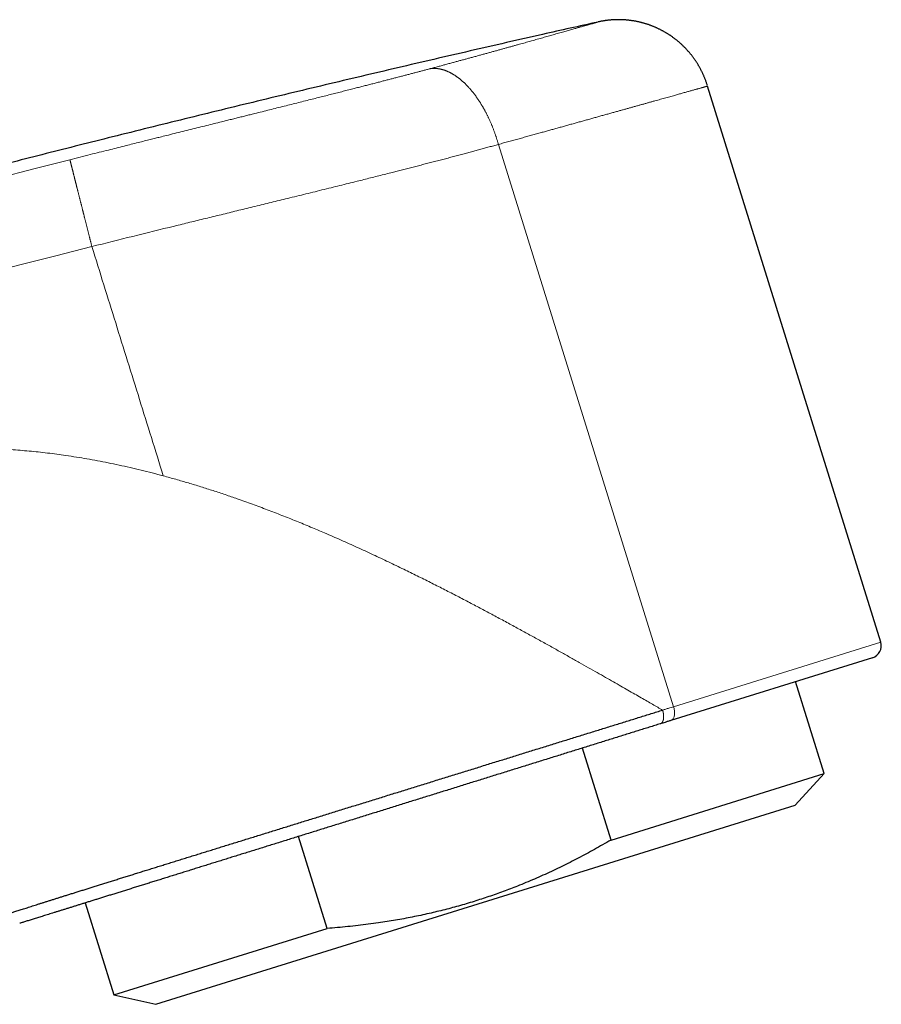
# Model space of a CAD drawing. Header units: millimetres. Extents: x 8 to 601, y 12 to 507.
# Tile 150 of 150: x 573 to 601, y 433 to 464. Entities that reach past the tile are written whole.
import ezdxf

# ---------------------------------------------------------------- set-up
doc = ezdxf.new("R2010")
doc.units = ezdxf.units.MM

msp = doc.modelspace()

# ---------------------------------------------------------------- linework, layer by layer
at = {"color": 7, "linetype": 'Continuous', "lineweight": 30}
for p, q in [((601.187, 444.247), (595.6, 462.185)), ((600.924, 443.746), (594.419, 441.72)), ((599.366, 440.006), (598.442, 442.973)), ((592.488, 437.864), (591.564, 440.831)), ((592.488, 437.864), (599.366, 440.006)), ((598.426, 438.988), (599.366, 440.006)), ((577.804, 432.565), (598.426, 438.988)), ((583.33, 435.012), (582.406, 437.978)), ((575.528, 435.836), (576.452, 432.869)), ((576.452, 432.869), (583.33, 435.012)), ((576.452, 432.869), (577.804, 432.565))]:
    msp.add_line(p, q, dxfattribs=at)
at = {"color": 8, "linetype": 'Continuous', "lineweight": 0}
for p, q in [((588.855, 460.303), (594.504, 442.165)), ((594.504, 442.165), (601.187, 444.247))]:
    msp.add_line(p, q, dxfattribs=at)
at = {"color": 8, "linetype": 'Continuous', "lineweight": 0, "flags": 128}
msp.add_lwpolyline([(594.504, 442.165), (594.513, 442.134), (594.521, 442.102), (594.527, 442.07), (594.532, 442.038), (594.535, 442.007), (594.536, 441.976), (594.536, 441.946), (594.534, 441.917), (594.531, 441.89), (594.526, 441.864), (594.519, 441.839), (594.511, 441.817), (594.502, 441.796), (594.491, 441.778), (594.479, 441.761), (594.466, 441.747), (594.451, 441.736), (594.436, 441.727), (594.419, 441.72)], dxfattribs=at)
at = {"color": 8, "linetype": 'Continuous', "lineweight": 0}
for radius, start, end in [(634.922, 104.180906, 111.121983), (632.03, 104.180877, 111.122154)]:
    msp.add_arc((730.579, -155.763), radius, start, end, dxfattribs=at)
at = {"color": 7, "linetype": 'Continuous', "lineweight": 30}
msp.add_arc((600.806, 444.128), 0.4, 287.3, 17.3, dxfattribs=at)
for points, knots in [([(592.059, 464.25), (591.466, 464.118), (590.093, 463.811), (587.94, 463.318), (585.601, 462.775), (583.264, 462.222), (580.928, 461.661), (578.595, 461.091), (576.329, 460.528), (574.13, 459.973), (571.997, 459.427), (569.866, 458.874), (567.737, 458.313), (565.61, 457.745), (563.485, 457.17), (561.362, 456.587), (559.241, 455.997), (557.122, 455.4), (555.005, 454.795), (552.89, 454.183), (550.652, 453.526), (548.29, 452.824), (545.806, 452.075), (543.325, 451.315), (540.972, 450.584), (538.747, 449.884), (536.649, 449.215), (534.554, 448.54), (532.461, 447.857), (530.37, 447.166), (528.158, 446.427), (525.824, 445.638), (523.37, 444.797), (520.918, 443.946), (518.558, 443.115), (516.289, 442.306), (514.109, 441.521), (511.932, 440.728), (509.759, 439.926), (507.588, 439.117), (505.42, 438.3), (503.439, 437.546), (502.182, 437.061), (501.646, 436.853)], [0, 0, 0, 0, 0.019256, 0.044655, 0.070054, 0.095453, 0.120852, 0.146251, 0.17165, 0.194933, 0.218215, 0.241498, 0.26478, 0.288063, 0.311345, 0.334628, 0.35791, 0.381193, 0.404475, 0.427758, 0.45104, 0.47848, 0.50592, 0.53336, 0.560801, 0.584083, 0.607366, 0.630648, 0.65393, 0.677213, 0.700495, 0.727936, 0.755376, 0.782816, 0.810256, 0.834756, 0.859256, 0.883756, 0.908256, 0.932756, 0.957256, 0.981756, 1, 1, 1, 1]), ([(595.59, 462.218), (595.586, 462.233), (595.577, 462.26), (595.563, 462.302), (595.548, 462.343), (595.533, 462.384), (595.518, 462.424), (595.502, 462.463), (595.486, 462.502), (595.469, 462.54), (595.452, 462.577), (595.435, 462.615), (595.417, 462.652), (595.399, 462.689), (595.38, 462.725), (595.361, 462.76), (595.342, 462.795), (595.322, 462.829), (595.303, 462.863), (595.283, 462.896), (595.262, 462.928), (595.242, 462.96), (595.222, 462.991), (595.201, 463.021), (595.181, 463.05), (595.16, 463.079), (595.139, 463.109), (595.115, 463.14), (595.091, 463.172), (595.066, 463.203), (595.041, 463.234), (595.017, 463.263), (594.993, 463.291), (594.969, 463.318), (594.946, 463.344), (594.922, 463.37), (594.899, 463.394), (594.874, 463.42), (594.847, 463.448), (594.818, 463.477), (594.788, 463.505), (594.759, 463.532), (594.729, 463.559), (594.7, 463.585), (594.672, 463.61), (594.642, 463.635), (594.61, 463.661), (594.577, 463.687), (594.546, 463.711), (594.515, 463.734), (594.484, 463.757), (594.451, 463.781), (594.419, 463.803), (594.39, 463.823), (594.362, 463.841), (594.333, 463.859), (594.303, 463.878), (594.272, 463.897), (594.239, 463.917), (594.206, 463.936), (594.173, 463.954), (594.14, 463.972), (594.106, 463.99), (594.07, 464.008), (594.034, 464.026), (593.998, 464.043), (593.963, 464.059), (593.929, 464.074), (593.895, 464.089), (593.859, 464.104), (593.823, 464.119), (593.786, 464.133), (593.749, 464.147), (593.712, 464.16), (593.676, 464.172), (593.639, 464.184), (593.601, 464.196), (593.563, 464.207), (593.525, 464.218), (593.486, 464.229), (593.447, 464.239), (593.407, 464.248), (593.367, 464.257), (593.326, 464.266), (593.285, 464.274), (593.244, 464.281), (593.202, 464.288), (593.162, 464.295), (593.122, 464.3), (593.084, 464.305), (593.045, 464.309), (593.006, 464.313), (592.966, 464.317), (592.926, 464.32), (592.886, 464.322), (592.846, 464.324), (592.806, 464.325), (592.767, 464.326), (592.728, 464.326), (592.688, 464.326), (592.649, 464.325), (592.609, 464.324), (592.571, 464.322), (592.533, 464.32), (592.494, 464.318), (592.456, 464.314), (592.418, 464.311), (592.379, 464.306), (592.341, 464.302), (592.302, 464.296), (592.263, 464.291), (592.225, 464.284), (592.186, 464.278), (592.148, 464.27), (592.11, 464.263), (592.084, 464.257), (592.072, 464.254)], [0, 0, 0, 0, 0.009883, 0.019711, 0.02948, 0.039189, 0.048834, 0.058243, 0.067587, 0.076864, 0.086071, 0.095392, 0.104636, 0.113801, 0.122885, 0.131886, 0.140802, 0.149632, 0.158353, 0.166985, 0.175525, 0.183971, 0.192322, 0.200429, 0.208442, 0.216358, 0.224176, 0.233355, 0.242391, 0.251283, 0.260028, 0.268625, 0.277071, 0.28502, 0.292828, 0.300494, 0.308016, 0.315394, 0.324835, 0.334023, 0.342957, 0.352245, 0.361235, 0.369926, 0.378317, 0.386404, 0.396279, 0.405655, 0.414531, 0.422922, 0.431487, 0.440571, 0.450174, 0.457335, 0.464758, 0.472445, 0.480394, 0.488606, 0.49708, 0.505815, 0.51405, 0.522504, 0.531176, 0.540064, 0.549167, 0.558485, 0.566641, 0.574953, 0.58342, 0.59204, 0.600813, 0.609738, 0.618813, 0.627262, 0.635835, 0.644531, 0.653348, 0.662286, 0.671342, 0.680257, 0.689281, 0.698412, 0.70765, 0.716993, 0.72627, 0.735644, 0.745115, 0.75468, 0.763298, 0.771989, 0.780751, 0.789583, 0.798483, 0.80745, 0.816482, 0.825577, 0.834278, 0.843034, 0.851842, 0.860703, 0.869613, 0.878573, 0.887063, 0.895595, 0.904165, 0.912774, 0.921419, 0.930099, 0.938813, 0.947559, 0.956337, 0.965144, 0.973821, 0.982523, 0.99125, 1, 1, 1, 1]), ([(572.922, 435.443), (572.938, 435.449), (572.97, 435.459), (573.023, 435.477), (573.077, 435.495), (573.135, 435.514), (573.196, 435.533), (573.259, 435.554), (573.324, 435.575), (573.392, 435.597), (573.463, 435.62), (573.538, 435.644), (573.616, 435.669), (573.697, 435.695), (573.78, 435.722), (573.867, 435.75), (573.957, 435.778), (574.049, 435.808), (574.144, 435.838), (574.242, 435.869), (574.343, 435.901), (574.446, 435.934), (574.551, 435.967), (574.659, 436.001), (574.768, 436.035), (574.88, 436.071), (574.996, 436.107), (575.115, 436.144), (575.237, 436.183), (575.361, 436.222), (575.489, 436.262), (575.618, 436.302), (575.751, 436.344), (575.885, 436.386), (576.022, 436.429), (576.161, 436.472), (576.303, 436.516), (576.447, 436.561), (576.592, 436.607), (576.739, 436.652), (576.886, 436.699), (577.036, 436.745), (577.189, 436.793), (577.345, 436.842), (577.505, 436.891), (577.666, 436.941), (577.829, 436.992), (577.994, 437.044), (578.162, 437.096), (578.33, 437.148), (578.501, 437.201), (578.673, 437.255), (578.847, 437.309), (579.023, 437.363), (579.2, 437.418), (579.376, 437.473), (579.554, 437.528), (579.733, 437.583), (579.914, 437.64), (580.099, 437.697), (580.285, 437.755), (580.474, 437.813), (580.664, 437.872), (580.855, 437.932), (581.047, 437.991), (581.24, 438.051), (581.435, 438.111), (581.63, 438.172), (581.827, 438.233), (582.024, 438.294), (582.222, 438.356), (582.419, 438.417), (582.616, 438.478), (582.814, 438.539), (583.014, 438.601), (583.217, 438.664), (583.421, 438.727), (583.626, 438.791), (583.832, 438.855), (584.038, 438.919), (584.245, 438.983), (584.453, 439.047), (584.661, 439.112), (584.869, 439.176), (585.078, 439.241), (585.287, 439.306), (585.495, 439.37), (585.702, 439.434), (585.908, 439.498), (586.114, 439.562), (586.322, 439.627), (586.532, 439.692), (586.743, 439.757), (586.954, 439.823), (587.165, 439.888), (587.376, 439.953), (587.586, 440.019), (587.797, 440.084), (588.007, 440.149), (588.217, 440.214), (588.426, 440.279), (588.635, 440.344), (588.843, 440.408), (589.049, 440.472), (589.253, 440.536), (589.456, 440.599), (589.661, 440.662), (589.866, 440.726), (590.072, 440.79), (590.277, 440.853), (590.482, 440.917), (590.685, 440.98), (590.888, 441.043), (591.09, 441.105), (591.291, 441.168), (591.49, 441.23), (591.689, 441.291), (591.887, 441.352), (592.082, 441.413), (592.275, 441.473), (592.466, 441.532), (592.655, 441.591), (592.845, 441.65), (593.035, 441.708), (593.225, 441.767), (593.413, 441.826), (593.6, 441.884), (593.786, 441.941), (593.97, 441.998), (594.091, 442.036), (594.152, 442.054)], [0, 0, 0, 0, 0.007839, 0.015678, 0.023516, 0.031353, 0.03919, 0.046885, 0.05458, 0.062275, 0.069968, 0.077818, 0.085667, 0.093516, 0.101364, 0.109212, 0.11706, 0.124908, 0.13274, 0.140572, 0.148404, 0.156236, 0.164069, 0.171763, 0.179457, 0.187151, 0.194845, 0.202697, 0.210549, 0.218402, 0.226254, 0.234107, 0.241961, 0.249814, 0.257651, 0.265488, 0.273325, 0.281163, 0.289002, 0.2967, 0.3044, 0.3121, 0.3198, 0.327657, 0.335516, 0.343374, 0.351233, 0.359092, 0.366951, 0.374811, 0.382654, 0.390496, 0.398339, 0.406183, 0.414026, 0.42173, 0.429434, 0.437138, 0.444842, 0.452704, 0.460566, 0.468428, 0.476291, 0.484153, 0.492016, 0.499879, 0.507724, 0.51557, 0.523415, 0.531261, 0.539107, 0.546812, 0.554518, 0.562223, 0.569929, 0.577792, 0.585654, 0.593517, 0.601379, 0.609241, 0.617104, 0.624966, 0.632811, 0.640656, 0.648501, 0.656346, 0.664191, 0.671896, 0.6796, 0.687304, 0.695007, 0.702868, 0.710728, 0.718588, 0.726448, 0.734307, 0.742166, 0.750025, 0.757867, 0.765709, 0.773551, 0.781392, 0.789234, 0.796935, 0.804636, 0.812338, 0.820039, 0.827896, 0.835754, 0.843611, 0.851469, 0.859325, 0.867182, 0.875038, 0.882876, 0.890714, 0.898552, 0.90639, 0.914228, 0.921926, 0.929624, 0.937321, 0.945019, 0.952874, 0.960729, 0.968584, 0.976438, 0.984292, 0.992146, 1, 1, 1, 1]), ([(594.078, 441.614), (594.019, 441.595), (593.9, 441.558), (593.72, 441.502), (593.538, 441.446), (593.356, 441.389), (593.174, 441.332), (592.991, 441.275), (592.809, 441.218), (592.625, 441.161), (592.439, 441.103), (592.251, 441.044), (592.06, 440.985), (591.868, 440.925), (591.674, 440.865), (591.48, 440.804), (591.284, 440.744), (591.088, 440.682), (590.891, 440.621), (590.693, 440.559), (590.495, 440.498), (590.297, 440.436), (590.099, 440.374), (589.902, 440.313), (589.706, 440.252), (589.51, 440.191), (589.312, 440.129), (589.112, 440.067), (588.91, 440.004), (588.708, 439.941), (588.506, 439.878), (588.303, 439.815), (588.1, 439.752), (587.896, 439.688), (587.693, 439.625), (587.49, 439.562), (587.287, 439.498), (587.084, 439.435), (586.882, 439.372), (586.681, 439.31), (586.481, 439.247), (586.281, 439.185), (586.08, 439.123), (585.877, 439.059), (585.673, 438.996), (585.469, 438.932), (585.265, 438.869), (585.061, 438.805), (584.856, 438.741), (584.653, 438.678), (584.45, 438.615), (584.248, 438.552), (584.047, 438.489), (583.847, 438.427), (583.649, 438.365), (583.453, 438.304), (583.26, 438.244), (583.067, 438.184), (582.874, 438.124), (582.68, 438.064), (582.486, 438.003), (582.292, 437.943), (582.1, 437.883), (581.909, 437.823), (581.718, 437.764), (581.529, 437.705), (581.341, 437.646), (581.154, 437.588), (580.968, 437.53), (580.784, 437.473), (580.603, 437.417), (580.424, 437.361), (580.247, 437.306), (580.072, 437.251), (579.897, 437.197), (579.723, 437.142), (579.548, 437.088), (579.375, 437.034), (579.204, 436.981), (579.034, 436.928), (578.865, 436.875), (578.698, 436.823), (578.532, 436.772), (578.368, 436.72), (578.206, 436.67), (578.046, 436.62), (577.89, 436.572), (577.737, 436.524), (577.586, 436.477), (577.438, 436.431), (577.291, 436.385), (577.145, 436.34), (577.001, 436.295), (576.858, 436.25), (576.718, 436.207), (576.58, 436.164), (576.444, 436.121), (576.311, 436.08), (576.18, 436.039), (576.052, 435.999), (575.926, 435.96), (575.802, 435.921), (575.682, 435.884), (575.565, 435.848), (575.451, 435.812), (575.34, 435.777), (575.23, 435.743), (575.122, 435.709), (575.015, 435.676), (574.911, 435.644), (574.81, 435.612), (574.711, 435.582), (574.615, 435.552), (574.521, 435.522), (574.431, 435.494), (574.343, 435.467), (574.258, 435.44), (574.176, 435.415), (574.097, 435.39), (574.022, 435.367), (573.949, 435.344), (573.88, 435.323), (573.812, 435.302), (573.747, 435.281), (573.684, 435.262), (573.624, 435.243), (573.567, 435.225), (573.513, 435.208), (573.461, 435.192), (573.429, 435.182), (573.413, 435.177)], [0, 0, 0, 0, 0.007905, 0.015796, 0.023676, 0.031546, 0.039409, 0.047124, 0.054835, 0.062542, 0.070248, 0.078112, 0.085977, 0.093846, 0.10172, 0.109601, 0.11749, 0.125389, 0.133272, 0.141137, 0.148986, 0.156821, 0.164644, 0.172316, 0.17998, 0.187637, 0.195288, 0.203091, 0.210892, 0.218692, 0.226494, 0.234298, 0.242107, 0.249923, 0.257706, 0.265486, 0.273265, 0.281044, 0.288826, 0.296472, 0.304124, 0.311783, 0.319451, 0.327285, 0.335132, 0.342993, 0.350869, 0.358763, 0.366677, 0.37461, 0.382493, 0.390363, 0.39822, 0.406066, 0.413904, 0.421594, 0.429279, 0.436959, 0.444638, 0.452472, 0.460307, 0.468144, 0.475985, 0.483832, 0.491686, 0.499549, 0.507405, 0.51525, 0.523088, 0.530918, 0.538744, 0.546427, 0.554109, 0.56179, 0.569473, 0.577316, 0.585164, 0.593019, 0.600882, 0.608755, 0.616639, 0.624537, 0.632469, 0.640382, 0.648277, 0.656157, 0.664023, 0.671737, 0.67944, 0.687135, 0.694823, 0.702663, 0.710498, 0.718332, 0.726165, 0.734, 0.741838, 0.749681, 0.757509, 0.76533, 0.773145, 0.780956, 0.788766, 0.796436, 0.804107, 0.811782, 0.819462, 0.827305, 0.835156, 0.843018, 0.850892, 0.85878, 0.866684, 0.874605, 0.882466, 0.890321, 0.898169, 0.906014, 0.913856, 0.921557, 0.92926, 0.936964, 0.944673, 0.952546, 0.960426, 0.968315, 0.976215, 0.984129, 0.992056, 1, 1, 1, 1]), ([(594.419, 441.72), (594.388, 441.71), (594.324, 441.69), (594.211, 441.655), (594.128, 441.629), (594.077, 441.613)], [0, 0, 0, 0, 0.279997, 0.560002, 1, 1, 1, 1]), ([(592.488, 437.864), (592.398, 437.812), (592.222, 437.71), (591.957, 437.562), (591.695, 437.419), (591.431, 437.279), (591.166, 437.143), (590.899, 437.011), (590.63, 436.882), (590.359, 436.756), (590.086, 436.635), (589.812, 436.518), (589.626, 436.441), (589.455, 436.373), (589.3, 436.311), (589.068, 436.224), (588.836, 436.139), (588.602, 436.057), (588.367, 435.978), (588.127, 435.901), (587.882, 435.825), (587.631, 435.752), (587.379, 435.682), (587.126, 435.616), (586.873, 435.553), (586.613, 435.492), (586.348, 435.434), (586.077, 435.378), (585.806, 435.326), (585.534, 435.278), (585.261, 435.233), (584.969, 435.189), (584.657, 435.146), (584.326, 435.105), (583.995, 435.07), (583.663, 435.038), (583.441, 435.02), (583.33, 435.012)], [0, 0, 0, 0, 0.032291, 0.063096, 0.093906, 0.124716, 0.155524, 0.186329, 0.21714, 0.247956, 0.278773, 0.309588, 0.340398, 0.341051, 0.366621, 0.392195, 0.417771, 0.443347, 0.468921, 0.494491, 0.521483, 0.548479, 0.575479, 0.602478, 0.629475, 0.656467, 0.685008, 0.713555, 0.742103, 0.770653, 0.7992, 0.827742, 0.862189, 0.896642, 0.931097, 0.965551, 1, 1, 1, 1])]:
    msp.add_open_spline(points, degree=3, knots=knots, dxfattribs=at)
at = {"color": 8, "linetype": 'Continuous', "lineweight": 0}
for points, knots in [([(586.648, 462.745), (586.692, 462.757), (586.779, 462.78), (586.908, 462.815), (587.036, 462.849), (587.162, 462.884), (587.287, 462.917), (587.408, 462.95), (587.526, 462.982), (587.64, 463.013), (587.752, 463.043), (587.863, 463.073), (587.978, 463.105), (588.095, 463.136), (588.214, 463.169), (588.332, 463.201), (588.448, 463.233), (588.563, 463.265), (588.676, 463.296), (588.788, 463.327), (588.896, 463.357), (589.001, 463.386), (589.103, 463.414), (589.203, 463.442), (589.301, 463.469), (589.399, 463.497), (589.493, 463.523), (589.583, 463.548), (589.671, 463.573), (589.758, 463.597), (589.843, 463.621), (589.93, 463.645), (590.019, 463.67), (590.11, 463.696), (590.199, 463.721), (590.286, 463.746), (590.372, 463.77), (590.456, 463.794), (590.539, 463.817), (590.623, 463.841), (590.709, 463.865), (590.796, 463.89), (590.88, 463.914), (590.961, 463.937), (591.039, 463.959), (591.114, 463.98), (591.185, 464), (591.253, 464.02), (591.317, 464.038), (591.376, 464.055), (591.43, 464.07), (591.482, 464.085), (591.532, 464.099), (591.579, 464.113), (591.625, 464.126), (591.668, 464.138), (591.708, 464.15), (591.746, 464.16), (591.781, 464.17), (591.814, 464.18), (591.845, 464.189), (591.874, 464.197), (591.9, 464.205), (591.925, 464.212), (591.947, 464.218), (591.967, 464.224), (591.985, 464.229), (592.002, 464.234), (592.018, 464.239), (592.032, 464.243), (592.045, 464.246), (592.054, 464.249), (592.062, 464.251), (592.068, 464.253), (592.071, 464.254), (592.071, 464.254), (592.072, 464.254)], [0, 0, 0, 0, 0.013154, 0.026275, 0.039365, 0.052428, 0.065464, 0.078476, 0.090725, 0.102958, 0.115175, 0.127379, 0.139571, 0.153169, 0.166757, 0.18034, 0.193919, 0.207498, 0.221079, 0.234665, 0.248259, 0.261187, 0.274127, 0.287081, 0.300052, 0.313042, 0.326053, 0.338342, 0.350654, 0.36299, 0.375354, 0.387745, 0.401611, 0.415518, 0.429468, 0.443463, 0.457506, 0.4716, 0.485747, 0.49995, 0.516079, 0.532141, 0.548141, 0.564082, 0.579966, 0.595517, 0.611021, 0.626482, 0.641904, 0.655643, 0.669356, 0.683045, 0.696714, 0.710365, 0.724001, 0.737623, 0.751235, 0.764164, 0.777089, 0.790011, 0.802933, 0.815858, 0.828788, 0.840985, 0.85319, 0.865405, 0.877632, 0.889873, 0.903553, 0.917256, 0.930983, 0.944738, 0.958523, 0.97234, 0.986192, 1, 1, 1, 1]), ([(575.033, 459.811), (575.251, 459.866), (575.664, 459.97), (576.249, 460.117), (576.764, 460.246), (577.154, 460.343), (577.433, 460.413), (577.62, 460.46), (577.787, 460.501), (577.959, 460.544), (578.164, 460.595), (578.495, 460.678), (578.929, 460.785), (579.434, 460.911), (579.817, 461.006), (580.083, 461.072), (580.24, 461.111), (580.394, 461.15), (580.546, 461.187), (580.696, 461.225), (580.843, 461.261), (581.022, 461.306), (581.232, 461.358), (581.473, 461.419), (581.711, 461.478), (581.945, 461.537), (582.176, 461.594), (582.403, 461.652), (582.627, 461.708), (582.841, 461.762), (583.044, 461.813), (583.237, 461.862), (583.427, 461.91), (583.614, 461.957), (583.799, 462.004), (583.98, 462.051), (584.15, 462.094), (584.307, 462.134), (584.452, 462.171), (584.595, 462.208), (584.737, 462.244), (584.876, 462.28), (585.011, 462.315), (585.142, 462.349), (585.268, 462.382), (585.393, 462.414), (585.516, 462.447), (585.637, 462.478), (585.757, 462.51), (585.875, 462.541), (585.992, 462.571), (586.107, 462.602), (586.219, 462.631), (586.329, 462.66), (586.437, 462.689), (586.543, 462.717), (586.613, 462.736), (586.648, 462.745)], [0, 0, 0, 0, 0.054838, 0.103841, 0.147009, 0.184342, 0.201569, 0.217195, 0.231221, 0.243646, 0.260246, 0.282864, 0.326848, 0.369171, 0.409839, 0.423162, 0.436299, 0.44925, 0.462016, 0.474596, 0.48699, 0.499201, 0.519773, 0.540092, 0.560161, 0.579983, 0.599561, 0.618898, 0.637997, 0.656862, 0.673605, 0.690165, 0.706543, 0.722744, 0.73877, 0.754624, 0.770309, 0.783224, 0.796027, 0.80872, 0.821303, 0.83378, 0.846152, 0.857723, 0.869205, 0.880599, 0.891908, 0.903133, 0.914277, 0.925342, 0.936329, 0.947241, 0.95808, 0.968657, 0.979168, 0.989615, 1, 1, 1, 1]), ([(588.855, 460.303), (588.851, 460.316), (588.844, 460.342), (588.833, 460.38), (588.821, 460.419), (588.809, 460.457), (588.797, 460.496), (588.785, 460.535), (588.772, 460.574), (588.758, 460.613), (588.744, 460.654), (588.73, 460.694), (588.715, 460.735), (588.7, 460.776), (588.684, 460.817), (588.668, 460.858), (588.652, 460.898), (588.635, 460.939), (588.618, 460.979), (588.6, 461.02), (588.582, 461.06), (588.565, 461.099), (588.547, 461.138), (588.529, 461.175), (588.511, 461.213), (588.493, 461.25), (588.475, 461.286), (588.457, 461.321), (588.439, 461.354), (588.422, 461.387), (588.404, 461.42), (588.386, 461.452), (588.368, 461.484), (588.349, 461.516), (588.331, 461.547), (588.312, 461.579), (588.293, 461.61), (588.273, 461.641), (588.254, 461.672), (588.234, 461.703), (588.214, 461.733), (588.194, 461.763), (588.173, 461.793), (588.152, 461.822), (588.132, 461.851), (588.111, 461.88), (588.09, 461.909), (588.068, 461.937), (588.047, 461.964), (588.024, 461.992), (588.001, 462.021), (587.977, 462.05), (587.953, 462.079), (587.928, 462.107), (587.905, 462.133), (587.882, 462.159), (587.859, 462.183), (587.836, 462.206), (587.814, 462.229), (587.791, 462.252), (587.769, 462.274), (587.746, 462.295), (587.724, 462.316), (587.701, 462.337), (587.678, 462.357), (587.655, 462.377), (587.632, 462.396), (587.608, 462.415), (587.585, 462.434), (587.562, 462.452), (587.539, 462.469), (587.515, 462.486), (587.492, 462.502), (587.469, 462.518), (587.445, 462.533), (587.422, 462.548), (587.399, 462.562), (587.375, 462.577), (587.35, 462.591), (587.325, 462.605), (587.3, 462.618), (587.274, 462.631), (587.25, 462.642), (587.226, 462.653), (587.204, 462.663), (587.181, 462.672), (587.159, 462.681), (587.136, 462.689), (587.114, 462.697), (587.093, 462.704), (587.071, 462.711), (587.048, 462.717), (587.024, 462.724), (586.998, 462.73), (586.973, 462.735), (586.948, 462.74), (586.923, 462.744), (586.899, 462.747), (586.874, 462.75), (586.85, 462.752), (586.826, 462.754), (586.802, 462.755), (586.778, 462.755), (586.756, 462.755), (586.733, 462.754), (586.712, 462.753), (586.69, 462.751), (586.669, 462.748), (586.655, 462.746), (586.648, 462.745)], [0, 0, 0, 0, 0.0089434, 0.0179326, 0.0269671, 0.0360464, 0.04517, 0.0543375, 0.0635482, 0.0728017, 0.0825409, 0.0923257, 0.1021552, 0.1120288, 0.1219457, 0.131905, 0.141906, 0.1519478, 0.1620295, 0.1721503, 0.1823091, 0.192505, 0.2021514, 0.2118292, 0.2215374, 0.2312752, 0.2410416, 0.2499249, 0.2588304, 0.2677573, 0.2767049, 0.2856726, 0.294499, 0.3033432, 0.3122046, 0.3210825, 0.3301578, 0.3392487, 0.3483544, 0.3574741, 0.366607, 0.3757522, 0.3849091, 0.3940766, 0.4032541, 0.4124405, 0.4216352, 0.4308373, 0.4400458, 0.44926, 0.459401, 0.4695467, 0.4796958, 0.4898473, 0.4999999, 0.5092095, 0.5184182, 0.5276252, 0.5368295, 0.5460305, 0.5550629, 0.5640904, 0.573112, 0.5821271, 0.5913186, 0.6005014, 0.6096749, 0.6188382, 0.6279904, 0.6371307, 0.6462583, 0.6553723, 0.6644721, 0.6735567, 0.6826254, 0.6916773, 0.7007118, 0.7097281, 0.719624, 0.7294959, 0.7393429, 0.749164, 0.7589582, 0.7678187, 0.7766556, 0.7854683, 0.7942561, 0.8030185, 0.8115989, 0.8201536, 0.8286819, 0.8371832, 0.847268, 0.8573129, 0.8673172, 0.8772798, 0.8872, 0.897077, 0.90691, 0.9166983, 0.9264411, 0.9361377, 0.9457875, 0.9553898, 0.9643993, 0.9733656, 0.9822881, 0.9911664, 1, 1, 1, 1]), ([(595.6, 462.185), (595.6, 462.185), (595.6, 462.185), (595.596, 462.184), (595.589, 462.182), (595.581, 462.18), (595.569, 462.176), (595.556, 462.173), (595.54, 462.168), (595.523, 462.163), (595.503, 462.158), (595.481, 462.152), (595.456, 462.144), (595.428, 462.136), (595.395, 462.127), (595.36, 462.117), (595.323, 462.107), (595.282, 462.095), (595.239, 462.083), (595.193, 462.07), (595.145, 462.057), (595.096, 462.043), (595.045, 462.029), (594.991, 462.014), (594.935, 461.998), (594.877, 461.981), (594.817, 461.965), (594.757, 461.948), (594.695, 461.93), (594.632, 461.913), (594.566, 461.894), (594.496, 461.874), (594.42, 461.853), (594.34, 461.831), (594.257, 461.807), (594.171, 461.783), (594.083, 461.759), (593.992, 461.733), (593.899, 461.707), (593.805, 461.681), (593.71, 461.654), (593.615, 461.627), (593.518, 461.6), (593.418, 461.572), (593.317, 461.544), (593.215, 461.515), (593.113, 461.487), (593.011, 461.458), (592.908, 461.429), (592.803, 461.4), (592.691, 461.369), (592.574, 461.336), (592.45, 461.302), (592.324, 461.266), (592.196, 461.231), (592.066, 461.194), (591.933, 461.157), (591.799, 461.12), (591.665, 461.082), (591.531, 461.045), (591.397, 461.008), (591.262, 460.97), (591.125, 460.932), (590.987, 460.894), (590.849, 460.855), (590.712, 460.817), (590.577, 460.78), (590.44, 460.742), (590.302, 460.703), (590.156, 460.663), (590.004, 460.621), (589.845, 460.577), (589.684, 460.532), (589.521, 460.487), (589.357, 460.442), (589.191, 460.396), (589.024, 460.35), (588.911, 460.319), (588.855, 460.303)], [0, 0, 0, 0, 0.013065, 0.02613, 0.039195, 0.05226, 0.065325, 0.0783901, 0.0907085, 0.103027, 0.1153455, 0.127664, 0.1399826, 0.1537309, 0.1674793, 0.1812277, 0.1949761, 0.2087246, 0.222473, 0.2362216, 0.2499701, 0.2630354, 0.2761008, 0.2891662, 0.3022316, 0.3152971, 0.3283626, 0.3406816, 0.3530006, 0.3653197, 0.3776388, 0.3899579, 0.403707, 0.4174561, 0.4312053, 0.4449545, 0.4587038, 0.4724532, 0.4862027, 0.4999522, 0.5130185, 0.5260848, 0.5391512, 0.5522177, 0.5652843, 0.5783509, 0.590671, 0.6029911, 0.6153113, 0.6276315, 0.6399519, 0.6537023, 0.6674528, 0.6812035, 0.6949542, 0.708705, 0.722456, 0.736207, 0.7499581, 0.763026, 0.776094, 0.789162, 0.8022302, 0.8152985, 0.8283669, 0.8406886, 0.8530104, 0.8653323, 0.8776543, 0.8899765, 0.9037289, 0.9174815, 0.9312343, 0.9449871, 0.9587401, 0.9724933, 0.9862466, 1, 1, 1, 1]), ([(588.855, 460.303), (588.805, 460.289), (588.706, 460.262), (588.555, 460.22), (588.403, 460.179), (588.251, 460.137), (588.097, 460.096), (587.943, 460.054), (587.783, 460.011), (587.617, 459.967), (587.446, 459.921), (587.274, 459.876), (587.101, 459.83), (586.928, 459.785), (586.755, 459.74), (586.581, 459.695), (586.408, 459.65), (586.234, 459.605), (586.062, 459.56), (585.891, 459.517), (585.721, 459.473), (585.551, 459.43), (585.366, 459.383), (585.165, 459.332), (584.947, 459.277), (584.73, 459.223), (584.514, 459.168), (584.277, 459.109), (584.018, 459.045), (583.738, 458.975), (583.453, 458.905), (583.162, 458.833), (582.866, 458.76), (582.572, 458.687), (582.278, 458.616), (581.908, 458.525), (581.461, 458.415), (580.939, 458.288), (580.423, 458.162), (579.911, 458.037), (579.404, 457.913), (578.903, 457.791), (578.121, 457.599), (577.067, 457.34), (576.18, 457.117), (575.742, 457.007)], [0, 0, 0, 0, 0.013109, 0.026183, 0.039222, 0.052225, 0.065191, 0.078118, 0.091007, 0.105138, 0.119218, 0.133244, 0.147216, 0.161129, 0.174982, 0.188771, 0.202494, 0.216146, 0.229725, 0.242987, 0.256171, 0.269274, 0.282292, 0.299044, 0.315679, 0.3322, 0.348616, 0.364929, 0.386146, 0.407207, 0.42812, 0.450375, 0.47248, 0.494444, 0.516276, 0.537982, 0.577098, 0.615758, 0.653991, 0.691822, 0.729276, 0.766372, 0.803131, 0.902616, 1, 1, 1, 1]), ([(575.741, 457.007), (575.738, 457.019), (575.732, 457.044), (575.722, 457.082), (575.713, 457.12), (575.703, 457.157), (575.694, 457.194), (575.684, 457.232), (575.675, 457.268), (575.666, 457.305), (575.656, 457.344), (575.646, 457.385), (575.635, 457.429), (575.624, 457.472), (575.613, 457.515), (575.602, 457.558), (575.591, 457.601), (575.58, 457.644), (575.57, 457.686), (575.559, 457.728), (575.548, 457.771), (575.538, 457.813), (575.527, 457.854), (575.517, 457.894), (575.507, 457.933), (575.497, 457.971), (575.488, 458.01), (575.478, 458.047), (575.469, 458.083), (575.461, 458.117), (575.452, 458.151), (575.443, 458.185), (575.435, 458.219), (575.427, 458.252), (575.418, 458.285), (575.41, 458.317), (575.401, 458.351), (575.392, 458.388), (575.383, 458.425), (575.373, 458.463), (575.364, 458.5), (575.355, 458.536), (575.345, 458.573), (575.336, 458.609), (575.327, 458.644), (575.319, 458.679), (575.31, 458.714), (575.301, 458.748), (575.293, 458.782), (575.285, 458.814), (575.277, 458.845), (575.269, 458.876), (575.261, 458.906), (575.254, 458.935), (575.247, 458.963), (575.24, 458.99), (575.234, 459.016), (575.227, 459.041), (575.221, 459.067), (575.214, 459.092), (575.208, 459.116), (575.202, 459.14), (575.196, 459.165), (575.189, 459.191), (575.182, 459.218), (575.176, 459.244), (575.169, 459.27), (575.163, 459.296), (575.156, 459.321), (575.15, 459.345), (575.144, 459.369), (575.138, 459.392), (575.133, 459.415), (575.127, 459.437), (575.122, 459.458), (575.117, 459.478), (575.112, 459.497), (575.107, 459.516), (575.103, 459.534), (575.098, 459.551), (575.094, 459.567), (575.09, 459.582), (575.087, 459.597), (575.083, 459.611), (575.08, 459.624), (575.076, 459.637), (575.073, 459.65), (575.07, 459.662), (575.067, 459.675), (575.064, 459.687), (575.061, 459.7), (575.058, 459.712), (575.055, 459.723), (575.052, 459.734), (575.05, 459.744), (575.047, 459.754), (575.045, 459.762), (575.043, 459.77), (575.041, 459.778), (575.039, 459.785), (575.038, 459.791), (575.036, 459.796), (575.035, 459.801), (575.034, 459.805), (575.033, 459.808), (575.033, 459.81), (575.033, 459.811)], [0, 0, 0, 0, 0.008781, 0.017562, 0.026342, 0.035123, 0.043904, 0.052528, 0.061152, 0.069776, 0.0784, 0.088667, 0.098933, 0.1092, 0.119467, 0.129733, 0.14, 0.150267, 0.160533, 0.1708, 0.181067, 0.191333, 0.2016, 0.21128, 0.22096, 0.23064, 0.24032, 0.25, 0.258781, 0.267562, 0.276342, 0.285123, 0.293904, 0.302528, 0.311152, 0.319776, 0.3284, 0.338667, 0.348933, 0.3592, 0.369467, 0.379733, 0.39, 0.400267, 0.410533, 0.4208, 0.431067, 0.441333, 0.4516, 0.46128, 0.47096, 0.48064, 0.49032, 0.5, 0.508781, 0.517562, 0.526342, 0.535123, 0.543904, 0.552528, 0.561152, 0.569776, 0.5784, 0.588667, 0.598933, 0.6092, 0.619467, 0.629733, 0.64, 0.650267, 0.660533, 0.6708, 0.681067, 0.691333, 0.7016, 0.71128, 0.72096, 0.73064, 0.74032, 0.75, 0.758781, 0.767562, 0.776342, 0.785123, 0.793904, 0.802528, 0.811152, 0.819776, 0.8284, 0.838667, 0.848933, 0.8592, 0.869467, 0.879733, 0.89, 0.900267, 0.910533, 0.9208, 0.931067, 0.941333, 0.9516, 0.96128, 0.97096, 0.98064, 0.99032, 1, 1, 1, 1]), ([(575.742, 457.007), (575.87, 456.596), (576.125, 455.775), (576.509, 454.543), (576.893, 453.31), (577.277, 452.078), (577.661, 450.845), (577.917, 450.024), (578.045, 449.613)], [0, 0, 0, 0, 0.166667, 0.333333, 0.5, 0.666667, 0.833333, 1, 1, 1, 1]), ([(578.044, 449.613), (577.924, 449.644), (577.686, 449.708), (577.328, 449.797), (576.972, 449.881), (576.619, 449.959), (576.269, 450.032), (575.924, 450.099), (575.583, 450.161), (575.243, 450.218), (574.918, 450.267), (574.607, 450.311), (574.309, 450.348), (574.013, 450.382), (573.719, 450.411), (573.426, 450.437), (573.135, 450.458), (572.846, 450.476), (572.576, 450.488), (572.326, 450.497), (572.094, 450.502), (571.863, 450.504), (571.633, 450.504), (571.403, 450.502), (571.174, 450.496), (570.946, 450.488), (570.699, 450.477), (570.434, 450.461), (570.15, 450.44), (569.867, 450.414), (569.586, 450.385), (569.305, 450.351), (569.026, 450.313), (568.748, 450.271), (568.471, 450.225), (568.195, 450.174), (567.922, 450.12), (567.652, 450.062), (567.385, 450.001), (567.118, 449.936), (566.942, 449.889), (566.854, 449.865)], [0, 0, 0, 0, 0.032839, 0.065386, 0.097644, 0.129619, 0.161316, 0.19218, 0.222785, 0.253136, 0.283237, 0.309907, 0.336387, 0.362679, 0.388789, 0.414719, 0.440475, 0.46606, 0.491478, 0.512001, 0.532457, 0.552848, 0.573175, 0.593442, 0.613651, 0.633805, 0.653906, 0.679104, 0.704227, 0.729281, 0.75427, 0.7792, 0.804075, 0.828902, 0.853684, 0.878429, 0.90314, 0.927382, 0.951603, 0.975807, 1, 1, 1, 1]), ([(594.152, 442.055), (594.1, 442.085), (593.992, 442.147), (593.825, 442.244), (593.646, 442.346), (593.454, 442.457), (593.247, 442.576), (593.029, 442.701), (592.8, 442.832), (592.56, 442.969), (592.306, 443.114), (592.038, 443.266), (591.755, 443.426), (591.459, 443.594), (591.148, 443.769), (590.825, 443.95), (590.487, 444.138), (590.139, 444.331), (589.779, 444.529), (589.41, 444.731), (589.028, 444.937), (588.644, 445.144), (588.259, 445.348), (587.873, 445.551), (587.478, 445.757), (587.072, 445.965), (586.657, 446.175), (586.232, 446.387), (585.783, 446.607), (585.31, 446.836), (584.81, 447.071), (584.3, 447.307), (583.778, 447.541), (583.276, 447.759), (582.795, 447.963), (582.336, 448.152), (581.87, 448.337), (581.397, 448.52), (580.917, 448.699), (580.465, 448.86), (580.043, 449.006), (579.651, 449.135), (579.255, 449.261), (578.855, 449.383), (578.451, 449.501), (578.18, 449.575), (578.044, 449.612)], [0, 0, 0, 0, 0.010795, 0.022167, 0.034268, 0.047245, 0.061219, 0.076212, 0.091287, 0.107274, 0.124167, 0.141944, 0.160583, 0.180062, 0.200362, 0.221463, 0.243347, 0.265996, 0.288969, 0.312645, 0.33701, 0.362046, 0.385803, 0.410107, 0.434942, 0.460295, 0.486151, 0.512498, 0.539321, 0.56936, 0.599942, 0.631046, 0.662655, 0.694751, 0.721857, 0.749278, 0.777007, 0.805033, 0.833346, 0.861931, 0.884574, 0.907371, 0.930317, 0.953408, 0.976637, 1, 1, 1, 1]), ([(594.151, 442.055), (594.184, 442.066), (594.251, 442.086), (594.369, 442.123), (594.453, 442.149), (594.504, 442.165)], [0, 0, 0, 0, 0.279997, 0.560003, 1, 1, 1, 1]), ([(594.151, 442.055), (594.152, 442.053), (594.153, 442.05), (594.154, 442.045), (594.156, 442.04), (594.157, 442.036), (594.158, 442.031), (594.16, 442.026), (594.161, 442.021), (594.162, 442.016), (594.163, 442.011), (594.165, 442.006), (594.166, 442.001), (594.167, 441.996), (594.168, 441.991), (594.169, 441.986), (594.17, 441.981), (594.171, 441.976), (594.172, 441.97), (594.173, 441.965), (594.174, 441.96), (594.175, 441.955), (594.176, 441.95), (594.177, 441.944), (594.178, 441.939), (594.178, 441.934), (594.179, 441.93), (594.18, 441.925), (594.18, 441.92), (594.181, 441.915), (594.181, 441.91), (594.182, 441.905), (594.182, 441.9), (594.183, 441.895), (594.183, 441.889), (594.184, 441.884), (594.184, 441.879), (594.184, 441.874), (594.184, 441.869), (594.185, 441.863), (594.185, 441.858), (594.185, 441.852), (594.185, 441.847), (594.185, 441.842), (594.185, 441.837), (594.185, 441.832), (594.184, 441.827), (594.184, 441.823), (594.184, 441.819), (594.184, 441.814), (594.184, 441.81), (594.183, 441.806), (594.183, 441.801), (594.182, 441.797), (594.182, 441.792), (594.181, 441.787), (594.181, 441.782), (594.18, 441.777), (594.179, 441.772), (594.179, 441.768), (594.178, 441.764), (594.177, 441.76), (594.176, 441.756), (594.176, 441.752), (594.175, 441.748), (594.174, 441.744), (594.173, 441.74), (594.172, 441.737), (594.171, 441.733), (594.17, 441.729), (594.169, 441.725), (594.167, 441.721), (594.166, 441.717), (594.165, 441.713), (594.163, 441.709), (594.162, 441.705), (594.161, 441.702), (594.159, 441.699), (594.158, 441.696), (594.157, 441.693), (594.155, 441.69), (594.154, 441.687), (594.152, 441.684), (594.151, 441.681), (594.149, 441.678), (594.147, 441.675), (594.146, 441.671), (594.144, 441.668), (594.142, 441.665), (594.14, 441.662), (594.138, 441.66), (594.136, 441.657), (594.134, 441.655), (594.132, 441.652), (594.13, 441.65), (594.128, 441.647), (594.126, 441.645), (594.124, 441.643), (594.122, 441.641), (594.12, 441.639), (594.118, 441.637), (594.115, 441.635), (594.113, 441.633), (594.111, 441.631), (594.109, 441.63), (594.106, 441.628), (594.104, 441.626), (594.102, 441.625), (594.1, 441.623), (594.097, 441.622), (594.095, 441.621), (594.093, 441.62), (594.09, 441.618), (594.088, 441.617), (594.085, 441.616), (594.082, 441.615), (594.08, 441.614), (594.078, 441.614), (594.077, 441.613)], [0, 0, 0, 0, 0.007929, 0.015898, 0.023906, 0.031955, 0.040042, 0.048023, 0.056041, 0.064096, 0.072187, 0.080481, 0.088811, 0.097178, 0.10558, 0.114019, 0.122492, 0.131, 0.139541, 0.148116, 0.156724, 0.165364, 0.174035, 0.182737, 0.19147, 0.199501, 0.207556, 0.215635, 0.223737, 0.231862, 0.24001, 0.248871, 0.257757, 0.266668, 0.275601, 0.284556, 0.293533, 0.302531, 0.311549, 0.321016, 0.330503, 0.340009, 0.349533, 0.359074, 0.368631, 0.376817, 0.385012, 0.393217, 0.401432, 0.409654, 0.417737, 0.425826, 0.433921, 0.442022, 0.451672, 0.461327, 0.470987, 0.48065, 0.490316, 0.499982, 0.50825, 0.516516, 0.524782, 0.533045, 0.541306, 0.549416, 0.557521, 0.565623, 0.573719, 0.583349, 0.592969, 0.602579, 0.612178, 0.621764, 0.631336, 0.63951, 0.647674, 0.655825, 0.663964, 0.672089, 0.680056, 0.688008, 0.695946, 0.703868, 0.713279, 0.722667, 0.73203, 0.741368, 0.75068, 0.759965, 0.768833, 0.777674, 0.786489, 0.795276, 0.804035, 0.812609, 0.821154, 0.82967, 0.838156, 0.846783, 0.855379, 0.863941, 0.87247, 0.880964, 0.889424, 0.897849, 0.906238, 0.914591, 0.922907, 0.931186, 0.939427, 0.947631, 0.955796, 0.964733, 0.973622, 0.982463, 0.991256, 1, 1, 1, 1])]:
    msp.add_open_spline(points, degree=3, knots=knots, dxfattribs=at)

doc.saveas('drawing.dxf')
